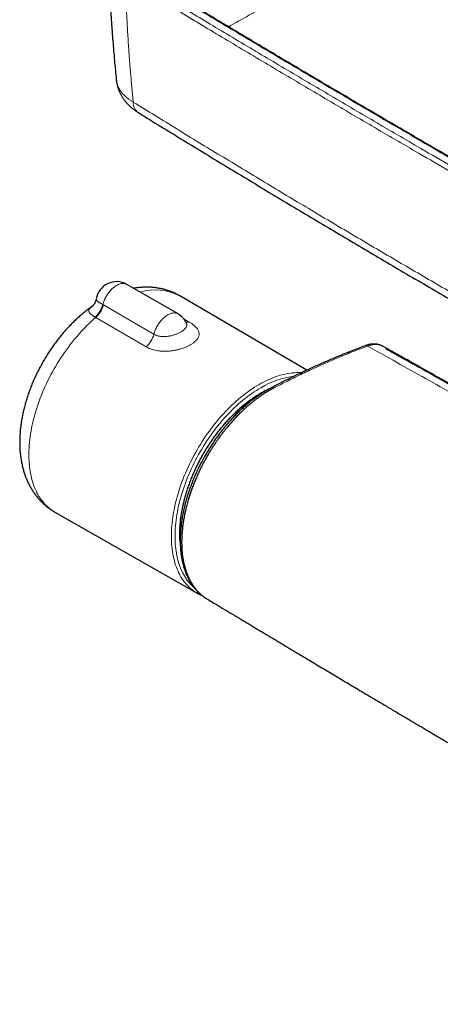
# Model space of a CAD drawing. Header units: millimetres. Extents: x 8 to 830, y 12 to 1725.
# Tile 1 of 256: x 588 to 670, y 100 to 291. Entities that reach past the tile are written whole.
import ezdxf

# ---------------------------------------------------------------- set-up
doc = ezdxf.new("R2010")
doc.units = ezdxf.units.MM

msp = doc.modelspace()

# ---------------------------------------------------------------- linework, layer by layer
at = {"color": 7, "linetype": 'Continuous', "lineweight": 30}
for p, q in [((618.88, 234.02), (608.99, 239.73)), ((643.84, 223.13), (619.22, 237.52)), ((602.3, 235.51), (602.3, 235.51)), ((620.48, 232.3), (620.48, 232.3)), ((659.8, 227.06), (658.57, 227.74)), ((660.5, 226.66), (660.5, 226.66)), ((595.05, 195.65), (622.6, 179.94))]:
    msp.add_line(p, q, dxfattribs=at)
at = {"color": 8, "linetype": 'Continuous', "lineweight": 0}
for p, q in [((604.32, 235.83), (604.45, 235.76)), ((602.96, 233.36), (602.87, 233.41)), ((612.72, 227.65), (602.96, 233.36)), ((619.99, 233.06), (621.04, 232.45)), ((659.38, 227.09), (659.4, 227.09)), ((660.16, 226.82), (660.12, 226.84))]:
    msp.add_line(p, q, dxfattribs=at)
at = {"color": 8, "linetype": 'Continuous', "lineweight": 0, "flags": 128}
for points in [[(604.32, 235.83), (604.38, 236.02), (604.44, 236.22), (604.51, 236.41), (604.58, 236.61), (604.67, 236.8), (604.76, 236.99), (604.85, 237.18), (604.96, 237.37), (605.06, 237.55), (605.18, 237.74), (605.3, 237.91), (605.42, 238.08), (605.55, 238.25), (605.68, 238.41), (605.81, 238.56), (605.95, 238.71), (606.1, 238.85), (606.24, 238.99), (606.39, 239.11), (606.53, 239.23), (606.68, 239.34), (606.83, 239.44), (606.99, 239.53), (607.14, 239.62), (607.29, 239.69), (607.44, 239.75), (607.58, 239.81), (607.73, 239.85), (607.88, 239.88), (608.02, 239.9), (608.16, 239.92), (608.29, 239.92), (608.42, 239.91), (608.55, 239.89), (608.68, 239.86), (608.79, 239.82), (608.91, 239.77), (608.99, 239.73)], [(604.45, 235.76), (610.1, 232.47), (614.21, 230.08)], [(602.96, 233.36), (602.52, 232.98), (602.09, 232.58), (601.67, 232.18), (601.24, 231.76), (600.83, 231.34), (600.41, 230.9), (600, 230.46), (599.6, 230), (599.2, 229.54), (598.8, 229.06), (598.41, 228.58), (598.03, 228.09), (597.65, 227.6), (597.28, 227.09), (596.92, 226.58), (596.56, 226.06), (596.21, 225.53), (595.87, 225), (595.54, 224.46), (595.21, 223.92), (594.9, 223.37), (594.59, 222.82), (594.29, 222.26), (593.99, 221.7), (593.71, 221.14), (593.44, 220.57), (593.17, 220), (592.92, 219.43), (592.67, 218.85), (592.44, 218.27), (592.21, 217.7), (592, 217.12), (591.79, 216.54), (591.6, 215.96), (591.42, 215.38), (591.24, 214.81), (591.08, 214.23), (590.93, 213.66), (590.79, 213.09), (590.66, 212.52), (590.55, 211.95), (590.44, 211.38), (590.35, 210.82), (590.26, 210.27), (590.19, 209.72), (590.13, 209.17), (590.09, 208.63), (590.05, 208.09), (590.02, 207.56), (590.01, 207.04), (590.01, 206.52), (590.02, 206.01), (590.04, 205.5), (590.08, 205.01), (590.12, 204.52), (590.18, 204.04), (590.25, 203.57), (590.33, 203.11), (590.43, 202.65), (590.53, 202.21), (590.64, 201.78), (590.77, 201.35), (590.91, 200.94), (591.06, 200.54), (591.22, 200.15), (591.39, 199.77), (591.57, 199.4), (591.76, 199.04), (591.96, 198.7), (592.18, 198.37), (592.4, 198.05), (592.64, 197.74), (592.88, 197.45), (593.13, 197.17), (593.39, 196.9), (593.67, 196.65), (593.95, 196.41), (594.24, 196.18), (594.54, 195.97), (594.85, 195.77), (595.05, 195.65)], [(614.21, 230.08), (614.27, 230.27), (614.33, 230.47), (614.4, 230.67), (614.47, 230.86), (614.55, 231.06), (614.64, 231.25), (614.74, 231.44), (614.84, 231.63), (614.95, 231.82), (615.06, 232), (615.18, 232.18), (615.31, 232.35), (615.44, 232.52), (615.57, 232.68), (615.71, 232.84), (615.84, 232.99), (615.99, 233.13), (616.13, 233.27), (616.28, 233.39), (616.43, 233.51), (616.58, 233.62), (616.73, 233.73), (616.88, 233.82), (617.04, 233.9), (617.19, 233.98), (617.34, 234.04), (617.49, 234.09), (617.64, 234.14), (617.78, 234.17), (617.92, 234.19), (618.06, 234.2), (618.2, 234.2), (618.33, 234.19), (618.46, 234.17), (618.59, 234.14), (618.71, 234.1), (618.82, 234.05), (618.88, 234.02)], [(622.43, 180.04), (622.25, 180.15), (621.95, 180.35), (621.66, 180.57), (621.37, 180.8), (621.1, 181.05), (620.83, 181.3), (620.58, 181.57), (620.33, 181.86), (620.09, 182.16), (619.87, 182.46), (619.65, 182.79), (619.44, 183.12), (619.25, 183.47), (619.06, 183.83), (618.88, 184.2), (618.72, 184.58), (618.57, 184.97), (618.42, 185.37), (618.29, 185.79), (618.17, 186.21), (618.06, 186.65), (617.96, 187.09), (617.88, 187.54), (617.8, 188.01), (617.74, 188.48), (617.69, 188.96), (617.64, 189.44), (617.62, 189.94), (617.6, 190.44), (617.59, 190.95), (617.6, 191.47), (617.62, 191.99), (617.64, 192.52), (617.69, 193.05), (617.74, 193.59), (617.8, 194.14), (617.88, 194.69), (617.96, 195.24), (618.06, 195.8), (618.17, 196.36), (618.29, 196.92), (618.42, 197.49), (618.57, 198.06), (618.72, 198.63), (618.88, 199.2), (619.06, 199.77), (619.25, 200.34), (619.44, 200.92), (619.65, 201.49), (619.87, 202.06), (620.09, 202.64), (620.33, 203.21), (620.58, 203.78), (620.83, 204.34), (621.1, 204.91), (621.37, 205.47), (621.66, 206.03), (621.95, 206.58), (622.25, 207.13), (622.56, 207.68), (622.88, 208.22), (623.21, 208.76), (623.54, 209.29), (623.88, 209.81), (624.23, 210.33), (624.59, 210.85), (624.95, 211.35), (625.32, 211.85), (625.7, 212.34), (626.08, 212.82), (626.47, 213.3), (626.86, 213.76), (627.26, 214.22), (627.66, 214.67), (628.07, 215.11), (628.48, 215.54), (628.9, 215.95), (629.32, 216.36), (629.74, 216.76), (630.17, 217.14), (630.6, 217.52), (631.04, 217.88), (631.47, 218.23), (631.91, 218.57), (632.35, 218.9), (632.79, 219.22), (633.23, 219.52), (633.68, 219.81), (634.12, 220.09), (634.56, 220.35), (635.01, 220.6), (635.45, 220.83), (635.9, 221.06), (636.34, 221.27), (636.78, 221.46), (637.22, 221.64), (637.66, 221.81), (638.09, 221.96), (638.53, 222.09), (638.96, 222.22), (639.38, 222.32), (639.81, 222.42), (640.23, 222.49), (640.65, 222.56), (641.06, 222.61), (641.47, 222.64), (641.87, 222.66), (642.27, 222.66), (642.66, 222.65), (642.8, 222.64)], [(634.92, 219.74), (634.48, 219.48), (634.05, 219.21), (633.61, 218.92), (633.18, 218.63), (632.75, 218.32), (632.32, 218), (631.89, 217.67), (631.46, 217.32), (631.04, 216.97), (630.61, 216.6), (630.2, 216.22), (629.78, 215.83), (629.37, 215.43), (628.96, 215.02), (628.56, 214.6), (628.16, 214.18), (627.76, 213.74), (627.37, 213.29), (626.99, 212.83), (626.61, 212.37), (626.23, 211.9), (625.87, 211.42), (625.5, 210.93), (625.15, 210.43), (624.8, 209.93), (624.46, 209.42), (624.12, 208.91), (623.8, 208.39), (623.48, 207.86), (623.17, 207.33), (622.86, 206.8), (622.57, 206.26), (622.28, 205.71), (622, 205.17), (621.73, 204.62), (621.47, 204.06), (621.22, 203.51), (620.98, 202.95), (620.75, 202.39), (620.52, 201.83), (620.31, 201.27), (620.11, 200.71), (619.92, 200.15), (619.73, 199.59), (619.56, 199.03), (619.4, 198.47), (619.25, 197.91), (619.11, 197.35), (618.98, 196.8), (618.86, 196.25), (618.76, 195.7), (618.66, 195.15), (618.58, 194.61), (618.5, 194.07), (618.44, 193.54), (618.39, 193.01), (618.35, 192.49), (618.32, 191.97), (618.3, 191.46), (618.3, 190.95), (618.3, 190.45), (618.32, 189.96), (618.35, 189.48), (618.39, 189), (618.44, 188.53), (618.5, 188.07), (618.58, 187.62), (618.66, 187.17), (618.76, 186.74), (618.86, 186.31), (618.98, 185.9), (619.11, 185.49), (619.25, 185.1), (619.4, 184.71), (619.56, 184.34), (619.73, 183.98), (619.92, 183.63), (620.11, 183.29), (620.31, 182.96), (620.52, 182.64), (620.75, 182.34), (620.98, 182.05), (621.22, 181.77), (621.47, 181.5), (621.73, 181.25), (622, 181.01), (622.05, 180.97)], [(619.33, 189.05), (619.32, 189.17), (619.27, 189.61), (619.23, 190.07), (619.2, 190.52), (619.19, 190.99), (619.18, 191.46), (619.19, 191.94), (619.2, 192.43), (619.23, 192.92), (619.27, 193.41), (619.32, 193.91), (619.37, 194.42), (619.44, 194.93), (619.53, 195.44), (619.62, 195.96), (619.72, 196.47), (619.83, 197), (619.95, 197.52), (620.08, 198.05), (620.23, 198.58), (620.38, 199.11), (620.54, 199.64), (620.71, 200.17), (620.9, 200.7), (621.09, 201.23), (621.29, 201.76), (621.5, 202.3), (621.72, 202.82), (621.95, 203.35), (622.19, 203.88), (622.43, 204.4), (622.69, 204.92), (622.95, 205.44), (623.22, 205.95), (623.5, 206.46), (623.79, 206.97), (624.08, 207.47), (624.39, 207.97), (624.7, 208.46), (625.01, 208.95), (625.34, 209.43), (625.67, 209.91), (626, 210.38), (626.35, 210.84), (626.69, 211.29), (627.05, 211.74), (627.41, 212.18), (627.77, 212.61), (628.14, 213.04), (628.52, 213.45), (628.89, 213.86), (629.28, 214.25), (629.66, 214.64), (630.05, 215.02), (630.45, 215.39), (630.84, 215.75), (631.24, 216.09), (631.64, 216.43), (632.05, 216.76), (632.45, 217.07), (632.86, 217.38), (633.27, 217.67), (633.68, 217.95), (634.09, 218.22), (634.5, 218.47), (634.92, 218.72)]]:
    msp.add_lwpolyline(points, dxfattribs=at)
at = {"color": 7, "linetype": 'Continuous', "lineweight": 30, "flags": 128}
msp.add_lwpolyline([(622.79, 179.84), (622.56, 179.96), (622.43, 180.04)], dxfattribs=at)
at = {"color": 8, "linetype": 'Continuous', "lineweight": 0}
for centre, radius, start, end in [((612.59, 274.92), 2.37, 177.7146, 234.3384), ((614.54, 228.71), 9.97, 61.9741, 107.2694), ((599.58, 237.02), 4.89, 312.3273, 345.9268), ((599.66, 237.07), 4.96, 311.5985, 344.6925), ((620.61, 233.82), 1.43, 262.8238, 287.3129), ((609.42, 231.36), 4.96, 311.6468, 345.0387), ((655.3, 227.33), 0.553, 58.1269, 108.0345), ((659.2, 227.12), 0.18, 353.3256, 57.0911), ((660.09, 226.55), 0.275, 74.7543, 122.1187), ((643.2, 206.13), 15.93, 96.62, 121.3505), ((644.33, 202.51), 18.75, 112.7448, 120.1466)]:
    msp.add_arc(centre, radius, start, end, dxfattribs=at)
at = {"color": 7, "linetype": 'Continuous', "lineweight": 30}
for centre, radius, start, end in [((606.99, 236.27), 4, 60.0027, 170.7494), ((616.88, 230.55), 4, 25.8563, 60.0027), ((659.94, 226.37), 0.5, 68.8868, 104.4493)]:
    msp.add_arc(centre, radius, start, end, dxfattribs=at)
at = {"color": 8, "linetype": 'Continuous', "lineweight": 0}
for points, knots in [([(628.66, 289.62), (628.84, 289.72), (630.31, 290.56), (633.11, 292.11), (637.05, 294.29), (641.01, 296.46), (645, 298.62), (649.01, 300.77), (653.05, 302.92), (657.1, 305.05), (659.82, 306.46), (661.19, 307.17)], [0, 0, 0, 0, 0.016898, 0.1397, 0.262503, 0.385228, 0.507953, 0.630964, 0.753977, 0.876989, 1, 1, 1, 1]), ([(678.18, 258.93), (676.13, 260.12), (672.02, 262.5), (666.41, 265.75), (661.37, 268.69), (656.87, 271.32), (652.38, 273.96), (647.9, 276.6), (643.43, 279.24), (638.96, 281.88), (634.5, 284.53), (630.05, 287.19), (625.7, 289.78), (621.47, 292.32), (617.34, 294.81), (613.22, 297.29), (610.48, 298.95), (609.11, 299.78)], [0, 0, 0, 0, 0.088223, 0.176447, 0.241167, 0.305888, 0.370609, 0.43533, 0.50005, 0.564771, 0.629492, 0.694213, 0.758933, 0.8192, 0.879466, 0.939733, 1, 1, 1, 1]), ([(610.38, 300.47), (611.85, 299.58), (614.79, 297.8), (619.22, 295.13), (623.65, 292.47), (628.09, 289.81), (632.54, 287.15), (636.99, 284.5), (641.45, 281.85), (645.92, 279.2), (650.4, 276.56), (654.88, 273.93), (659.37, 271.29), (663.87, 268.67), (668.71, 265.85), (673.89, 262.84), (677.58, 260.71), (679.42, 259.64)], [0, 0, 0, 0, 0.064743, 0.129486, 0.194229, 0.258972, 0.323716, 0.388459, 0.453202, 0.517946, 0.582689, 0.647432, 0.712175, 0.776919, 0.841663, 0.920831, 1, 1, 1, 1]), ([(610.22, 275.02), (610.13, 275.91), (609.96, 277.69), (609.72, 280.37), (609.5, 283.04), (609.29, 285.92), (609.1, 289.01), (608.92, 292.3), (608.77, 295.59), (608.69, 297.78), (608.66, 298.88)], [0, 0, 0, 0, 0.1122329, 0.2244659, 0.3367172, 0.4489685, 0.5867093, 0.7244502, 0.8622251, 1, 1, 1, 1]), ([(608.66, 298.88), (610.03, 298.05), (612.77, 296.39), (616.89, 293.91), (621.02, 291.42), (625.25, 288.88), (629.6, 286.29), (634.05, 283.63), (638.51, 280.98), (642.98, 278.33), (647.45, 275.69), (651.94, 273.05), (656.42, 270.42), (660.92, 267.79), (665.97, 264.85), (671.57, 261.59), (675.68, 259.21), (677.74, 258.03)], [0, 0, 0, 0, 0.060266, 0.120533, 0.1808, 0.241067, 0.305787, 0.370508, 0.435229, 0.49995, 0.56467, 0.629391, 0.694111, 0.758832, 0.823553, 0.911776, 1, 1, 1, 1]), ([(610.22, 275.02), (610.14, 275.07), (609.97, 275.17), (609.73, 275.33), (609.49, 275.49), (609.24, 275.67), (608.98, 275.88), (608.71, 276.12), (608.45, 276.36), (608.22, 276.6), (608.02, 276.84), (607.85, 277.06), (607.71, 277.26), (607.58, 277.46), (607.45, 277.69), (607.33, 277.92), (607.23, 278.15), (607.15, 278.35), (607.08, 278.56), (607.02, 278.8), (606.97, 279.04), (606.95, 279.22), (606.94, 279.3)], [0, 0, 0, 0, 0.043997, 0.087994, 0.13216, 0.176325, 0.235435, 0.294298, 0.353161, 0.412431, 0.471702, 0.516741, 0.561781, 0.607003, 0.652224, 0.713047, 0.757147, 0.801247, 0.845517, 0.889788, 0.949576, 1, 1, 1, 1]), ([(610.22, 275.02), (613.04, 273.29), (618.67, 269.82), (627.14, 264.66), (635.65, 259.52), (644.13, 254.43), (652.59, 249.4), (661.04, 244.42), (669.51, 239.47), (677.78, 234.67), (685.85, 230.03), (693.71, 225.54), (701.6, 221.07), (709.84, 216.44), (718.44, 211.64), (727.4, 206.69), (735.4, 202.3), (742.45, 198.46), (746.5, 196.27), (748.53, 195.18)], [0, 0, 0, 0, 0.062474, 0.124948, 0.187422, 0.249896, 0.311404, 0.372913, 0.434421, 0.49593, 0.552573, 0.609217, 0.665862, 0.722505, 0.786337, 0.850169, 0.914001, 0.957, 1, 1, 1, 1]), ([(603.04, 236.91), (603.04, 236.89), (603.03, 236.85), (603.05, 236.78), (603.09, 236.7), (603.17, 236.61), (603.26, 236.52), (603.38, 236.42), (603.53, 236.31), (603.7, 236.2), (603.88, 236.08), (604.09, 235.96), (604.24, 235.87), (604.32, 235.83)], [0, 0, 0, 0, 0.0588934, 0.1547161, 0.2512248, 0.3431861, 0.4364114, 0.5302832, 0.6254878, 0.7174418, 0.8107163, 0.9046648, 1, 1, 1, 1]), ([(602.87, 233.41), (602.81, 233.44), (602.69, 233.5), (602.53, 233.6), (602.37, 233.7), (602.23, 233.8), (602.1, 233.9), (601.99, 233.99), (601.88, 234.09), (601.8, 234.18), (601.72, 234.28), (601.67, 234.37), (601.63, 234.46), (601.6, 234.54), (601.59, 234.62), (601.59, 234.71), (601.62, 234.8), (601.66, 234.9), (601.72, 234.99), (601.81, 235.11), (601.95, 235.24), (602.12, 235.38), (602.25, 235.47), (602.3, 235.51)], [0, 0, 0, 0, 0.040832, 0.081838, 0.123116, 0.164573, 0.20629, 0.248183, 0.290589, 0.33317, 0.376036, 0.41907, 0.462365, 0.505818, 0.546087, 0.58647, 0.635956, 0.685631, 0.736796, 0.788141, 0.866927, 0.946258, 1, 1, 1, 1]), ([(621.04, 232.45), (621.12, 232.4), (621.29, 232.3), (621.56, 232.12), (621.82, 231.94), (622.04, 231.75), (622.25, 231.56), (622.45, 231.35), (622.63, 231.12), (622.77, 230.89), (622.88, 230.66), (622.95, 230.43), (622.98, 230.2), (622.97, 229.96), (622.92, 229.73), (622.84, 229.49), (622.72, 229.28), (622.59, 229.1), (622.46, 228.95), (622.32, 228.79), (622.15, 228.64), (621.97, 228.49), (621.76, 228.34), (621.53, 228.18), (621.29, 228.04), (621.05, 227.91), (620.81, 227.79), (620.54, 227.67), (620.24, 227.54), (619.91, 227.42), (619.6, 227.31), (619.31, 227.23), (619.07, 227.16), (618.82, 227.09), (618.57, 227.04), (618.31, 226.98), (618.05, 226.93), (617.78, 226.89), (617.51, 226.86), (617.25, 226.83), (616.98, 226.81), (616.72, 226.79), (616.46, 226.79), (616.19, 226.79), (615.93, 226.79), (615.67, 226.81), (615.41, 226.83), (615.15, 226.86), (614.83, 226.91), (614.43, 226.99), (613.97, 227.11), (613.6, 227.23), (613.28, 227.36), (613.01, 227.49), (612.81, 227.6), (612.72, 227.65)], [0, 0, 0, 0, 0.019429, 0.038857, 0.065097, 0.085041, 0.104984, 0.130398, 0.15581, 0.181679, 0.207546, 0.232662, 0.257778, 0.28338, 0.30898, 0.334531, 0.36008, 0.3775, 0.394935, 0.412354, 0.429688, 0.447038, 0.464372, 0.484318, 0.504265, 0.517739, 0.535442, 0.553163, 0.570866, 0.591253, 0.61164, 0.625414, 0.638929, 0.652515, 0.6661, 0.679914, 0.693729, 0.707774, 0.72182, 0.735938, 0.749683, 0.763492, 0.777301, 0.791319, 0.805338, 0.819568, 0.833798, 0.848095, 0.861608, 0.88874, 0.916233, 0.944094, 0.958086, 0.979004, 1, 1, 1, 1]), ([(614.21, 230.08), (614.27, 230.05), (614.38, 229.99), (614.57, 229.9), (614.8, 229.82), (615.06, 229.74), (615.34, 229.69), (615.63, 229.65), (615.94, 229.63), (616.25, 229.63), (616.57, 229.65), (616.89, 229.68), (617.21, 229.73), (617.53, 229.8), (617.85, 229.88), (618.16, 229.97), (618.45, 230.07), (618.74, 230.19), (619.01, 230.31), (619.26, 230.43), (619.5, 230.57), (619.71, 230.7), (619.91, 230.84), (620.08, 230.99), (620.22, 231.13), (620.34, 231.27), (620.44, 231.41), (620.52, 231.57), (620.57, 231.73), (620.58, 231.88), (620.57, 232.01), (620.55, 232.13), (620.52, 232.22), (620.49, 232.28), (620.48, 232.3)], [0, 0, 0, 0, 0.023663, 0.047439, 0.078381, 0.109572, 0.141141, 0.173224, 0.205648, 0.238331, 0.271813, 0.305564, 0.338834, 0.372353, 0.406646, 0.441202, 0.474586, 0.508205, 0.542561, 0.577171, 0.610022, 0.643094, 0.67686, 0.710866, 0.742583, 0.774503, 0.806738, 0.839407, 0.877042, 0.91504, 0.938113, 0.961273, 0.990687, 1, 1, 1, 1]), ([(655.59, 227.8), (655.13, 227.63), (654.2, 227.28), (652.8, 226.74), (651.4, 226.18), (650, 225.6), (648.6, 225), (647.2, 224.39), (645.8, 223.76), (644.4, 223.12), (642.99, 222.46), (641.59, 221.78), (640.18, 221.08), (638.77, 220.37), (637.83, 219.88), (637.36, 219.64), (637.36, 219.64)], [0, 0, 0, 0, 0.077033, 0.154067, 0.231108, 0.308172, 0.385244, 0.462008, 0.538791, 0.615575, 0.692419, 0.769263, 0.846156, 0.923073, 0.999998, 1, 1, 1, 1]), ([(658.57, 227.74), (658.53, 227.77), (658.42, 227.83), (658.24, 227.91), (658.03, 227.98), (657.81, 228.03), (657.6, 228.07), (657.37, 228.1), (657.12, 228.11), (656.86, 228.1), (656.6, 228.07), (656.34, 228.02), (656.09, 227.96), (655.84, 227.89), (655.67, 227.83), (655.59, 227.8)], [0, 0, 0, 0, 0.051978, 0.133275, 0.214768, 0.290382, 0.366154, 0.439624, 0.52587, 0.61235, 0.693648, 0.775141, 0.850756, 0.926529, 1, 1, 1, 1]), ([(791.37, 149.42), (787.84, 151.52), (781.42, 155.33), (772.12, 160.84), (763.48, 165.95), (754.85, 171.05), (747.19, 175.54), (740.53, 179.45), (734.84, 182.76), (729.16, 186.06), (723.48, 189.35), (717.8, 192.62), (712.12, 195.88), (706.44, 199.12), (700.76, 202.35), (695.08, 205.58), (689.41, 208.79), (683.73, 211.99), (676.2, 216.24), (666.82, 221.51), (659.33, 225.7), (655.59, 227.8)], [0, 0, 0, 0, 0.078182, 0.141796, 0.20541, 0.269024, 0.332639, 0.374479, 0.416319, 0.458159, 0.5, 0.541824, 0.583648, 0.625472, 0.667296, 0.709121, 0.750947, 0.792772, 0.834598, 0.917299, 1, 1, 1, 1]), ([(659.38, 227.09), (659.35, 227.11), (659.29, 227.15), (659.22, 227.19), (659.18, 227.23), (659.15, 227.26), (659.15, 227.28), (659.16, 227.29), (659.19, 227.3), (659.23, 227.29), (659.27, 227.28), (659.3, 227.27)], [0, 0, 0, 0, 0.125894, 0.233052, 0.340229, 0.449501, 0.558796, 0.668793, 0.778802, 0.889401, 1, 1, 1, 1]), ([(659.3, 227.27), (659.36, 227.25), (659.48, 227.21), (659.59, 227.16), (659.64, 227.14)], [0, 0, 0, 0, 0.526769, 1, 1, 1, 1]), ([(791.7, 150.7), (788.06, 152.88), (780.78, 157.23), (770.75, 163.2), (761.63, 168.62), (754.32, 172.93), (747.92, 176.7), (742.43, 179.92), (737.16, 183), (730.51, 186.87), (722.47, 191.51), (712.8, 197.05), (704.73, 201.64), (696.65, 206.22), (688.56, 210.78), (678.84, 216.23), (669.11, 221.67), (662.62, 225.28), (659.38, 227.09)], [0, 0, 0, 0, 0.0833275, 0.1666564, 0.2291534, 0.2916504, 0.3333156, 0.3749807, 0.4166459, 0.453104, 0.5260205, 0.5989379, 0.6718561, 0.7083153, 0.7812361, 0.8541572, 0.9270786, 1, 1, 1, 1]), ([(660.5, 226.66), (660.49, 226.67), (660.43, 226.7), (660.32, 226.75), (660.22, 226.8), (660.16, 226.82)], [0, 0, 0, 0, 0.082849, 0.541108, 1, 1, 1, 1]), ([(660.16, 226.82), (663.03, 225.22), (668.76, 222.01), (677.35, 217.19), (685.93, 212.37), (695.21, 207.13), (703.4, 202.49), (710.49, 198.45), (715.81, 195.41), (721.12, 192.37), (726.43, 189.31), (731.73, 186.24), (737.03, 183.17), (742.32, 180.08), (747.7, 176.93), (753.17, 173.72), (760.59, 169.35), (769.86, 163.87), (780.97, 157.28), (788.37, 152.87), (792.07, 150.67)], [0, 0, 0, 0, 0.064632, 0.129265, 0.193898, 0.25853, 0.338942, 0.379148, 0.419354, 0.45956, 0.499767, 0.539973, 0.580179, 0.620386, 0.660592, 0.703018, 0.745443, 0.830295, 0.915148, 1, 1, 1, 1])]:
    msp.add_open_spline(points, degree=3, knots=knots, dxfattribs=at)
at = {"color": 7, "linetype": 'Continuous', "lineweight": 30}
for points, knots in [([(605.35, 303.53), (605.37, 302.92), (605.4, 301.69), (605.48, 299.83), (605.56, 297.97), (605.65, 296.11), (605.75, 294.25), (605.87, 292.39), (605.99, 290.53), (606.12, 288.68), (606.26, 286.82), (606.41, 284.96), (606.57, 283.1), (606.75, 281.25), (606.87, 279.98), (606.94, 279.33), (606.94, 279.3)], [0, 0, 0, 0, 0.075853, 0.152529, 0.229232, 0.305953, 0.382678, 0.459393, 0.536086, 0.612746, 0.689337, 0.766009, 0.842833, 0.919635, 0.996419, 1, 1, 1, 1]), ([(679.69, 259.63), (678.25, 260.46), (675.3, 262.17), (670.86, 264.74), (666.36, 267.36), (661.87, 269.98), (657.38, 272.61), (652.9, 275.24), (648.43, 277.87), (643.96, 280.51), (639.5, 283.16), (635.05, 285.8), (630.6, 288.46), (626.15, 291.12), (621.72, 293.78), (617.29, 296.45), (613.61, 298.67), (611.4, 300.01), (610.66, 300.45)], [0, 0, 0, 0, 0.062122, 0.126639, 0.19121, 0.255828, 0.320483, 0.385165, 0.449867, 0.514579, 0.57929, 0.643894, 0.70862, 0.773396, 0.838175, 0.902908, 0.967553, 1, 1, 1, 1]), ([(606.94, 279.3), (606.95, 279.23), (606.96, 279.07), (607, 278.83), (607.05, 278.56), (607.11, 278.3), (607.18, 278.04), (607.26, 277.78), (607.34, 277.52), (607.44, 277.27), (607.55, 277.02), (607.66, 276.77), (607.79, 276.52), (607.93, 276.28), (608.07, 276.04), (608.22, 275.8), (608.39, 275.57), (608.56, 275.34), (608.74, 275.11), (608.93, 274.89), (609.13, 274.67), (609.34, 274.46), (609.55, 274.25), (609.78, 274.05), (610.01, 273.85), (610.26, 273.65), (610.51, 273.46), (610.77, 273.28), (611, 273.12), (611.15, 273.03), (611.21, 273)], [0, 0, 0, 0, 0.026817, 0.060663, 0.094586, 0.128604, 0.162734, 0.196996, 0.231407, 0.265985, 0.30075, 0.335721, 0.370915, 0.406351, 0.442045, 0.478014, 0.514271, 0.55083, 0.587701, 0.62489, 0.662401, 0.700234, 0.738407, 0.776738, 0.81552, 0.854867, 0.89468, 0.934848, 0.975241, 1, 1, 1, 1]), ([(611.21, 273), (612.12, 272.43), (614.47, 270.99), (618.24, 268.67), (622.54, 266.04), (626.85, 263.42), (631.16, 260.81), (635.48, 258.2), (639.8, 255.6), (644.13, 253.01), (648.47, 250.42), (652.82, 247.84), (657.17, 245.27), (661.53, 242.7), (665.89, 240.14), (670.26, 237.59), (674.64, 235.04), (679.02, 232.51), (683.42, 229.98), (687.81, 227.45), (692.22, 224.93), (696.63, 222.42), (701.05, 219.92), (705.47, 217.43), (709.9, 214.94), (714.33, 212.46), (718.78, 209.98), (723.22, 207.51), (727.68, 205.05), (732.14, 202.6), (736.61, 200.16), (741.08, 197.72), (745.41, 195.37), (748.25, 193.83), (749.6, 193.11)], [0, 0, 0, 0, 0.020285, 0.051984, 0.083681, 0.115383, 0.147086, 0.178789, 0.210492, 0.242196, 0.2739, 0.305605, 0.33731, 0.369016, 0.400723, 0.432432, 0.464141, 0.495852, 0.527564, 0.559276, 0.590987, 0.622697, 0.654405, 0.686114, 0.717821, 0.749528, 0.781235, 0.812941, 0.844647, 0.876353, 0.908059, 0.939765, 0.97147, 1, 1, 1, 1]), ([(619.22, 237.51), (619.17, 237.55), (619.01, 237.64), (618.75, 237.78), (618.44, 237.94), (618.12, 238.09), (617.8, 238.23), (617.48, 238.36), (617.15, 238.48), (616.82, 238.59), (616.49, 238.69), (616.15, 238.79), (615.81, 238.87), (615.46, 238.94), (615.11, 239.01), (614.76, 239.07), (614.41, 239.11), (614.05, 239.15), (613.69, 239.18), (613.32, 239.2), (612.95, 239.2), (612.58, 239.2), (612.21, 239.19), (611.84, 239.17), (611.46, 239.14), (611.08, 239.1), (610.7, 239.05), (610.44, 239.01), (610.3, 238.98), (610.29, 238.98)], [0, 0, 0, 0, 0.021829, 0.0595444, 0.0972537, 0.134972, 0.172715, 0.2104984, 0.2483379, 0.286249, 0.3242474, 0.3623482, 0.4005668, 0.4389182, 0.477417, 0.5160777, 0.5549143, 0.5939401, 0.633168, 0.6726101, 0.7122775, 0.7521806, 0.7923283, 0.8327282, 0.8733867, 0.9143084, 0.955496, 0.9969505, 1, 1, 1, 1]), ([(603.04, 236.91), (603.03, 236.89), (603.02, 236.81), (602.99, 236.69), (602.95, 236.54), (602.9, 236.41), (602.85, 236.28), (602.79, 236.16), (602.73, 236.05), (602.67, 235.95), (602.61, 235.86), (602.55, 235.78), (602.5, 235.72), (602.45, 235.66), (602.41, 235.61), (602.37, 235.57), (602.33, 235.54), (602.31, 235.52), (602.3, 235.51), (602.29, 235.5), (602.28, 235.5), (602.28, 235.5), (602.28, 235.5)], [0, 0, 0, 0, 0.0297875, 0.098306, 0.1654843, 0.2314948, 0.2960998, 0.3590383, 0.4200546, 0.4789421, 0.5355867, 0.5899939, 0.6422893, 0.6926992, 0.7415202, 0.7890894, 0.8357607, 0.8709928, 0.9066995, 0.9496647, 0.9933968, 1, 1, 1, 1]), ([(602.3, 235.51), (602.26, 235.48), (602.1, 235.37), (601.82, 235.17), (601.45, 234.89), (601.08, 234.61), (600.72, 234.32), (600.36, 234.02), (600.01, 233.72), (599.65, 233.41), (599.3, 233.09), (598.96, 232.76), (598.62, 232.43), (598.28, 232.1), (597.95, 231.75), (597.62, 231.41), (597.29, 231.05), (596.97, 230.69), (596.65, 230.33), (596.34, 229.96), (596.04, 229.58), (595.73, 229.2), (595.43, 228.82), (595.14, 228.43), (594.85, 228.03), (594.57, 227.63), (594.29, 227.23), (594.02, 226.82), (593.75, 226.41), (593.48, 226), (593.23, 225.58), (592.97, 225.16), (592.73, 224.73), (592.49, 224.3), (592.25, 223.87), (592.02, 223.44), (591.8, 223), (591.58, 222.56), (591.37, 222.12), (591.16, 221.68), (590.96, 221.23), (590.77, 220.78), (590.58, 220.33), (590.4, 219.88), (590.23, 219.43), (590.06, 218.97), (589.9, 218.52), (589.74, 218.06), (589.6, 217.6), (589.46, 217.14), (589.32, 216.68), (589.2, 216.22), (589.08, 215.76), (588.97, 215.3), (588.87, 214.84), (588.77, 214.38), (588.68, 213.91), (588.6, 213.45), (588.53, 212.99), (588.46, 212.53), (588.4, 212.07), (588.35, 211.62), (588.31, 211.16), (588.28, 210.7), (588.26, 210.25), (588.24, 209.8), (588.23, 209.35), (588.23, 208.9), (588.24, 208.46), (588.26, 208.02), (588.29, 207.58), (588.33, 207.14), (588.37, 206.71), (588.43, 206.29), (588.49, 205.86), (588.56, 205.45), (588.64, 205.03), (588.73, 204.63), (588.83, 204.22), (588.94, 203.83), (589.05, 203.44), (589.18, 203.05), (589.31, 202.68), (589.45, 202.31), (589.6, 201.94), (589.76, 201.58), (589.92, 201.23), (590.09, 200.89), (590.27, 200.56), (590.46, 200.23), (590.65, 199.91), (590.86, 199.6), (591.06, 199.29), (591.28, 199), (591.5, 198.71), (591.73, 198.43), (591.97, 198.16), (592.21, 197.89), (592.46, 197.64), (592.71, 197.39), (592.97, 197.15), (593.24, 196.92), (593.51, 196.69), (593.78, 196.48), (594.07, 196.27), (594.35, 196.08), (594.65, 195.89), (594.88, 195.75), (595.02, 195.67), (595.06, 195.65)], [0, 0, 0, 0, 0.002848, 0.012656, 0.022458, 0.032254, 0.042041, 0.051821, 0.06159, 0.07135, 0.081099, 0.090838, 0.100565, 0.110282, 0.119988, 0.129684, 0.139369, 0.149044, 0.15871, 0.168367, 0.178016, 0.187657, 0.19729, 0.206916, 0.216537, 0.226152, 0.235763, 0.245369, 0.254972, 0.264572, 0.274171, 0.283768, 0.293364, 0.302961, 0.312559, 0.322158, 0.331759, 0.341363, 0.350971, 0.360583, 0.3702, 0.379823, 0.389453, 0.399089, 0.408733, 0.418386, 0.428048, 0.437719, 0.4474, 0.457093, 0.466796, 0.476512, 0.486239, 0.495978, 0.50573, 0.515495, 0.525272, 0.535062, 0.544863, 0.554677, 0.564501, 0.574336, 0.584179, 0.594031, 0.603888, 0.61375, 0.623614, 0.633476, 0.643334, 0.653185, 0.663025, 0.672851, 0.682657, 0.692442, 0.7022, 0.711926, 0.721618, 0.73127, 0.740879, 0.750441, 0.759952, 0.769411, 0.778814, 0.788159, 0.797445, 0.80667, 0.815835, 0.824938, 0.833981, 0.842964, 0.851888, 0.860756, 0.869568, 0.878327, 0.887035, 0.895695, 0.90431, 0.912883, 0.921416, 0.929913, 0.938377, 0.946811, 0.955219, 0.963604, 0.97197, 0.980319, 0.988656, 0.996983, 1, 1, 1, 1]), ([(620.57, 232.15), (620.57, 232.15), (620.57, 232.15), (620.56, 232.17), (620.55, 232.19), (620.53, 232.22), (620.51, 232.25), (620.49, 232.28), (620.48, 232.3)], [0, 0, 0, 0, 0.1442196, 0.3133528, 0.4828959, 0.6535612, 0.8259248, 1, 1, 1, 1]), ([(655.13, 227.86), (654.87, 227.76), (654.28, 227.55), (653.37, 227.19), (652.37, 226.81), (651.38, 226.41), (650.39, 226), (649.39, 225.59), (648.39, 225.17), (647.39, 224.73), (646.39, 224.29), (645.39, 223.84), (644.39, 223.39), (643.39, 222.92), (642.39, 222.45), (641.39, 221.96), (640.39, 221.47), (639.39, 220.98), (638.39, 220.47), (637.56, 220.04), (637.01, 219.75), (636.73, 219.61), (636.5, 219.48), (636.2, 219.32), (635.85, 219.11), (635.5, 218.9), (635.15, 218.68), (634.8, 218.45), (634.45, 218.22), (634.1, 217.97), (633.75, 217.72), (633.4, 217.46), (633.05, 217.19), (632.71, 216.91), (632.37, 216.63), (632.02, 216.34), (631.69, 216.04), (631.35, 215.74), (631.02, 215.43), (630.68, 215.11), (630.36, 214.79), (630.03, 214.46), (629.71, 214.13), (629.39, 213.79), (629.08, 213.45), (628.76, 213.1), (628.45, 212.74), (628.14, 212.38), (627.84, 212.01), (627.54, 211.64), (627.24, 211.26), (626.94, 210.87), (626.65, 210.48), (626.37, 210.09), (626.08, 209.69), (625.81, 209.29), (625.53, 208.88), (625.27, 208.47), (625.01, 208.06), (624.75, 207.65), (624.5, 207.23), (624.25, 206.81), (624.01, 206.39), (623.77, 205.96), (623.54, 205.53), (623.31, 205.1), (623.09, 204.67), (622.87, 204.23), (622.66, 203.79), (622.45, 203.34), (622.25, 202.9), (622.06, 202.45), (621.87, 202.01), (621.69, 201.56), (621.51, 201.11), (621.34, 200.66), (621.18, 200.22), (621.03, 199.77), (620.88, 199.32), (620.73, 198.88), (620.6, 198.43), (620.47, 197.99), (620.34, 197.54), (620.23, 197.1), (620.12, 196.65), (620.01, 196.2), (619.92, 195.76), (619.83, 195.32), (619.74, 194.88), (619.67, 194.44), (619.6, 194), (619.54, 193.57), (619.48, 193.14), (619.44, 192.71), (619.39, 192.28), (619.36, 191.86), (619.34, 191.43), (619.32, 191.02), (619.31, 190.6), (619.3, 190.2), (619.31, 189.79), (619.32, 189.39), (619.34, 189), (619.36, 188.6), (619.39, 188.21), (619.43, 187.83), (619.48, 187.45), (619.54, 187.07), (619.6, 186.7), (619.67, 186.34), (619.75, 185.98), (619.83, 185.63), (619.92, 185.28), (620.02, 184.93), (620.13, 184.6), (620.24, 184.27), (620.36, 183.94), (620.49, 183.63), (620.62, 183.32), (620.77, 183.01), (620.91, 182.72), (621.07, 182.43), (621.23, 182.16), (621.39, 181.89), (621.57, 181.62), (621.75, 181.36), (621.94, 181.11), (622.13, 180.87), (622.33, 180.64), (622.53, 180.41), (622.75, 180.19), (622.96, 179.99), (623.18, 179.79), (623.41, 179.59), (623.65, 179.41), (623.84, 179.26), (623.95, 179.19), (623.99, 179.16)], [0, 0, 0, 0, 0.0134796, 0.0307752, 0.0480861, 0.0654103, 0.0827458, 0.1000905, 0.1174431, 0.1348202, 0.152182, 0.1695293, 0.1868634, 0.2041858, 0.2214976, 0.2388002, 0.256095, 0.2733832, 0.2906665, 0.307893, 0.3164921, 0.3193373, 0.3222241, 0.3282186, 0.3342075, 0.3401983, 0.3461938, 0.3521977, 0.3582135, 0.3642449, 0.3702831, 0.3763112, 0.3823357, 0.3883602, 0.3943876, 0.4004209, 0.4064649, 0.412439, 0.4184407, 0.4244467, 0.4304447, 0.4364244, 0.4423764, 0.4482908, 0.45425, 0.4602337, 0.4662188, 0.4722076, 0.4782039, 0.4842113, 0.4902365, 0.4962327, 0.502241, 0.5082662, 0.5142957, 0.5203133, 0.5263062, 0.5322618, 0.5382014, 0.5441609, 0.5501156, 0.556069, 0.5620246, 0.5679851, 0.5739547, 0.579941, 0.5859304, 0.5919332, 0.597945, 0.6039614, 0.6099777, 0.6159877, 0.6219757, 0.6280053, 0.634014, 0.6400055, 0.6459834, 0.6519514, 0.6579133, 0.6638727, 0.6698331, 0.6757972, 0.6817685, 0.6877506, 0.6937471, 0.6997618, 0.7057909, 0.7117911, 0.717798, 0.7238154, 0.7298394, 0.7358654, 0.7418879, 0.7479045, 0.7539148, 0.7599478, 0.7659687, 0.771981, 0.7779883, 0.7839943, 0.7900057, 0.7959702, 0.8019355, 0.8079364, 0.8139611, 0.8199973, 0.8260309, 0.8320456, 0.8380004, 0.8440393, 0.8500667, 0.8560853, 0.8620982, 0.8681083, 0.8741224, 0.8801492, 0.8861038, 0.8920739, 0.8980485, 0.9040131, 0.9099562, 0.9158651, 0.9216492, 0.9275513, 0.9334374, 0.9393109, 0.9451756, 0.9510354, 0.9568944, 0.9627668, 0.9685556, 0.9743406, 0.9801384, 0.9859456, 0.9917582, 0.9975726, 1, 1, 1, 1]), ([(658.57, 227.74), (658.54, 227.76), (658.46, 227.81), (658.32, 227.87), (658.15, 227.95), (657.97, 228.01), (657.8, 228.06), (657.62, 228.1), (657.43, 228.14), (657.24, 228.16), (657.05, 228.18), (656.86, 228.19), (656.66, 228.18), (656.46, 228.17), (656.25, 228.15), (656.05, 228.12), (655.84, 228.07), (655.63, 228.02), (655.42, 227.96), (655.25, 227.91), (655.15, 227.87), (655.13, 227.86)], [0, 0, 0, 0, 0.030832, 0.084158, 0.137518, 0.191001, 0.244691, 0.298768, 0.352709, 0.407134, 0.46228, 0.518025, 0.574227, 0.630724, 0.687344, 0.743883, 0.80118, 0.859485, 0.91827, 0.977338, 1, 1, 1, 1]), ([(659.4, 227.08), (659.39, 227.09), (659.36, 227.11), (659.32, 227.13), (659.29, 227.15), (659.26, 227.17), (659.25, 227.18), (659.24, 227.19), (659.24, 227.19), (659.24, 227.19)], [0, 0, 0, 0, 0.129663, 0.316583, 0.49515, 0.654488, 0.796791, 0.928506, 1, 1, 1, 1]), ([(791.73, 150.7), (789.28, 152.16), (784.12, 155.24), (776.6, 159.72), (769.46, 163.97), (763.12, 167.73), (757.3, 171.17), (751.83, 174.4), (746.45, 177.57), (741.14, 180.68), (735.89, 183.74), (730.85, 186.67), (726, 189.48), (721.26, 192.2), (716.53, 194.92), (711.68, 197.69), (706.64, 200.56), (701.4, 203.53), (695.92, 206.63), (690.13, 209.89), (683.98, 213.35), (677.28, 217.1), (669.76, 221.31), (663.71, 224.69), (660.12, 226.69), (659.4, 227.09)], [0, 0, 0, 0, 0.055989, 0.118128, 0.171856, 0.218983, 0.263001, 0.304439, 0.343799, 0.385504, 0.425234, 0.463267, 0.499864, 0.535226, 0.570567, 0.60708, 0.644906, 0.684251, 0.725381, 0.768658, 0.814588, 0.863926, 0.91941, 0.983822, 1, 1, 1, 1]), ([(659.64, 227.14), (659.65, 227.13), (659.71, 227.11), (659.82, 227.05), (659.91, 226.99), (659.95, 226.96)], [0, 0, 0, 0, 0.060635, 0.609256, 1, 1, 1, 1]), ([(660.13, 226.84), (660.09, 226.87), (660.03, 226.91), (659.97, 226.95), (659.96, 226.96)], [0, 0, 0, 0, 0.779794, 1, 1, 1, 1]), ([(660.5, 226.66), (660.49, 226.67), (660.44, 226.7), (660.33, 226.75), (660.21, 226.81), (660.14, 226.83), (660.12, 226.84)], [0, 0, 0, 0, 0.040951, 0.450292, 0.85887, 1, 1, 1, 1]), ([(704.05, 202.11), (702.56, 202.96), (699.39, 204.76), (694.47, 207.55), (689.21, 210.52), (683.71, 213.62), (677.72, 216.99), (671.02, 220.76), (665.17, 224.04), (661.56, 226.07), (660.5, 226.66)], [0, 0, 0, 0, 0.102751, 0.218367, 0.338854, 0.465113, 0.597211, 0.751234, 0.92691, 1, 1, 1, 1]), ([(619.31, 189.93), (619.3, 190), (619.28, 190.18), (619.27, 190.5), (619.25, 190.87), (619.24, 191.24), (619.24, 191.63), (619.24, 192.01), (619.26, 192.4), (619.27, 192.79), (619.3, 193.19), (619.33, 193.59), (619.37, 193.99), (619.42, 194.4), (619.48, 194.8), (619.54, 195.22), (619.6, 195.63), (619.68, 196.05), (619.76, 196.46), (619.85, 196.88), (619.94, 197.31), (620.05, 197.73), (620.15, 198.15), (620.27, 198.58), (620.39, 199.01), (620.52, 199.43), (620.65, 199.86), (620.8, 200.29), (620.94, 200.72), (621.1, 201.15), (621.26, 201.58), (621.42, 202), (621.6, 202.43), (621.77, 202.86), (621.96, 203.28), (622.15, 203.71), (622.34, 204.13), (622.55, 204.55), (622.75, 204.97), (622.97, 205.39), (623.18, 205.8), (623.41, 206.22), (623.63, 206.63), (623.87, 207.04), (624.11, 207.44), (624.35, 207.84), (624.6, 208.24), (624.85, 208.64), (625.11, 209.03), (625.37, 209.41), (625.64, 209.8), (625.9, 210.18), (626.18, 210.55), (626.46, 210.92), (626.74, 211.29), (627.02, 211.65), (627.31, 212.01), (627.61, 212.36), (627.9, 212.7), (628.2, 213.04), (628.5, 213.38), (628.81, 213.7), (629.11, 214.03), (629.42, 214.34), (629.73, 214.65), (630.05, 214.96), (630.37, 215.25), (630.68, 215.54), (631, 215.83), (631.33, 216.11), (631.65, 216.38), (631.97, 216.64), (632.3, 216.89), (632.63, 217.14), (632.96, 217.38), (633.29, 217.62), (633.62, 217.84), (633.95, 218.06), (634.28, 218.27), (634.59, 218.46), (634.84, 218.61), (635.1, 218.75), (635.38, 218.91), (635.71, 219.08), (636.02, 219.24), (636.22, 219.33), (636.3, 219.37)], [0, 0, 0, 0, 0.006535, 0.018622, 0.030708, 0.042794, 0.054881, 0.066968, 0.079055, 0.091142, 0.10323, 0.115318, 0.127407, 0.139497, 0.151587, 0.163677, 0.175768, 0.18786, 0.199953, 0.212046, 0.224139, 0.236233, 0.248328, 0.260423, 0.272519, 0.284615, 0.296712, 0.30881, 0.320907, 0.333005, 0.345104, 0.357203, 0.369302, 0.381402, 0.393502, 0.405602, 0.417702, 0.429803, 0.441904, 0.454004, 0.466105, 0.478207, 0.490308, 0.502409, 0.51451, 0.526611, 0.538713, 0.550814, 0.562915, 0.575015, 0.587116, 0.599216, 0.611317, 0.623417, 0.635516, 0.647616, 0.659715, 0.671813, 0.683912, 0.696009, 0.708107, 0.720204, 0.7323, 0.744396, 0.756491, 0.768586, 0.78068, 0.792774, 0.804867, 0.816959, 0.829051, 0.841142, 0.853232, 0.865322, 0.877411, 0.889499, 0.901587, 0.913675, 0.925761, 0.937847, 0.947639, 0.953995, 0.96608, 0.978165, 0.99025, 1, 1, 1, 1]), ([(637.36, 219.64), (637.36, 219.64), (637.15, 219.53), (636.73, 219.3), (636.11, 218.94), (635.51, 218.56), (634.92, 218.16), (634.33, 217.74), (633.77, 217.32), (633.23, 216.9), (632.72, 216.47), (632.21, 216.03), (631.67, 215.54), (631.1, 215.01), (630.52, 214.43), (629.96, 213.85), (629.42, 213.26), (628.89, 212.66), (628.42, 212.1), (628.02, 211.6), (627.68, 211.17), (627.34, 210.72), (626.98, 210.24), (626.6, 209.72), (626.22, 209.17), (625.85, 208.62), (625.49, 208.06), (625.13, 207.49), (624.79, 206.92), (624.44, 206.33), (624.11, 205.73), (623.79, 205.14), (623.48, 204.53), (623.18, 203.93), (622.89, 203.32), (622.58, 202.64), (622.26, 201.9), (621.94, 201.11), (621.64, 200.33), (621.37, 199.57), (621.11, 198.8), (620.9, 198.12), (620.73, 197.52), (620.59, 197.01), (620.46, 196.5), (620.33, 195.95), (620.18, 195.3), (620.04, 194.56), (619.91, 193.79), (619.8, 193.04), (619.72, 192.32), (619.65, 191.6), (619.61, 190.92), (619.59, 190.28), (619.58, 189.67), (619.6, 189.07), (619.62, 188.5), (619.66, 187.96), (619.71, 187.45), (619.78, 186.95), (619.86, 186.46), (619.95, 185.97), (620.05, 185.49), (620.17, 185.02), (620.3, 184.56), (620.45, 184.11), (620.61, 183.68), (620.78, 183.26), (620.96, 182.85), (621.16, 182.46), (621.36, 182.08), (621.57, 181.74), (621.78, 181.41), (622, 181.1), (622.28, 180.75), (622.62, 180.35), (623, 179.97), (623.37, 179.63), (623.71, 179.35), (624.06, 179.11), (624.3, 178.95), (624.43, 178.87), (624.45, 178.86)], [0, 0, 0, 0, 0.000001, 0.015484, 0.030988, 0.045496, 0.060004, 0.074582, 0.08916, 0.102043, 0.114926, 0.127858, 0.14079, 0.156275, 0.171781, 0.186291, 0.200802, 0.215384, 0.229965, 0.239801, 0.249636, 0.259492, 0.269349, 0.281611, 0.29317, 0.304728, 0.316323, 0.327917, 0.33973, 0.351543, 0.363394, 0.375245, 0.387041, 0.398837, 0.41067, 0.422504, 0.437982, 0.453482, 0.467985, 0.482488, 0.497062, 0.511636, 0.521466, 0.531297, 0.54115, 0.551003, 0.56326, 0.578739, 0.59424, 0.608743, 0.623246, 0.637819, 0.652393, 0.665272, 0.678152, 0.691082, 0.704012, 0.715571, 0.72713, 0.738725, 0.75032, 0.762132, 0.773944, 0.785793, 0.797643, 0.809435, 0.821228, 0.833059, 0.84489, 0.85684, 0.8688, 0.879595, 0.890389, 0.901213, 0.912036, 0.929174, 0.94634, 0.960013, 0.9737, 0.986033, 0.997985, 1, 1, 1, 1]), ([(622.8, 179.83), (622.86, 179.8), (623.01, 179.72), (623.25, 179.61), (623.44, 179.52), (623.55, 179.48), (623.57, 179.47)], [0, 0, 0, 0, 0.251556, 0.590035, 0.928588, 1, 1, 1, 1]), ([(624.45, 178.86), (624.77, 178.67), (625.64, 178.15), (627.05, 177.3), (628.66, 176.34), (630.24, 175.39), (631.8, 174.45), (633.33, 173.53), (634.84, 172.63), (636.34, 171.73), (637.85, 170.83), (639.34, 169.93), (640.81, 169.05), (642.25, 168.19), (643.67, 167.34), (645.05, 166.51), (646.41, 165.7), (647.74, 164.91), (649.04, 164.13), (650.31, 163.37), (651.55, 162.63), (652.75, 161.92), (653.89, 161.23), (654.99, 160.58), (656.06, 159.94), (657.11, 159.32), (658.13, 158.71), (659.14, 158.11), (660.12, 157.53), (661.08, 156.96), (662.01, 156.41), (662.92, 155.87), (663.8, 155.35), (664.65, 154.84), (665.5, 154.35), (666.32, 153.86), (667.14, 153.37), (667.92, 152.91), (668.68, 152.46), (669.41, 152.03), (670.11, 151.62), (670.78, 151.22), (671.43, 150.84), (672.04, 150.48), (672.63, 150.14), (673.19, 149.81), (673.71, 149.5), (674.2, 149.21), (674.65, 148.95), (675.07, 148.7), (675.47, 148.47), (675.96, 148.18), (676.55, 147.84), (677.25, 147.42), (677.98, 147), (678.73, 146.56), (679.5, 146.11), (680.29, 145.65), (681.09, 145.18), (681.92, 144.69), (682.67, 144.26), (683.34, 143.87), (683.92, 143.53), (684.49, 143.2), (685.05, 142.87), (685.59, 142.55), (686.11, 142.25), (686.61, 141.96), (687.08, 141.69), (687.54, 141.43), (687.99, 141.16), (688.45, 140.9), (688.93, 140.62), (689.45, 140.32), (689.99, 140), (690.55, 139.68), (691.14, 139.34), (691.74, 138.99), (692.35, 138.64), (692.96, 138.29), (693.59, 137.92), (694.24, 137.55), (694.96, 137.13), (695.77, 136.67), (696.67, 136.15), (697.59, 135.62), (698.54, 135.08), (699.51, 134.52), (700.51, 133.95), (701.38, 133.46), (702.09, 133.05), (702.64, 132.74), (703.16, 132.44), (703.64, 132.16), (704.1, 131.9), (704.53, 131.66), (704.92, 131.43), (705.27, 131.23), (705.59, 131.05), (705.88, 130.89), (706.14, 130.74), (706.39, 130.6), (706.6, 130.48), (706.8, 130.36), (707, 130.25), (707.2, 130.13), (707.43, 130.01), (707.67, 129.87), (707.94, 129.72), (708.25, 129.54), (708.59, 129.34), (708.96, 129.14), (709.36, 128.91), (709.78, 128.67), (710.23, 128.42), (710.7, 128.15), (711.19, 127.87), (712.21, 127.29), (713.69, 126.46), (715.62, 125.37), (717.34, 124.4), (718.92, 123.51), (720.34, 122.71), (721.76, 121.91), (723.17, 121.12), (724.55, 120.34), (725.89, 119.59), (727.19, 118.87), (728.43, 118.17), (729.65, 117.49), (730.84, 116.82), (731.85, 116.26), (732.69, 115.79), (733.35, 115.42), (734.01, 115.05), (734.67, 114.68), (735.33, 114.31), (736.06, 113.91), (736.84, 113.47), (737.69, 113), (738.56, 112.51), (739.46, 112.01), (740.4, 111.49), (741.36, 110.95), (742.36, 110.4), (743.37, 109.83), (744.42, 109.25), (745.48, 108.66), (746.79, 107.93), (748.32, 107.08), (750.09, 106.1), (751.88, 105.1), (753.7, 104.1), (755.53, 103.08), (757.39, 102.05), (759.04, 101.13), (760.07, 100.56), (760.47, 100.34)], [0, 0, 0, 0, 0.0072051, 0.0193548, 0.0313137, 0.043082, 0.0546595, 0.0660462, 0.0772423, 0.0882476, 0.0995724, 0.1106879, 0.121594, 0.1322908, 0.1427783, 0.1530564, 0.1631252, 0.1729847, 0.1826348, 0.1920757, 0.2013072, 0.2103293, 0.2186442, 0.226773, 0.2347157, 0.2424723, 0.2500428, 0.2575177, 0.2648018, 0.2718951, 0.2787978, 0.2855097, 0.2920309, 0.2983614, 0.3045012, 0.3107288, 0.3167471, 0.3225561, 0.3281557, 0.3335461, 0.3387271, 0.3436989, 0.3484613, 0.3530144, 0.3573583, 0.3614928, 0.365418, 0.3689273, 0.3722504, 0.3753875, 0.3783386, 0.3811107, 0.3861473, 0.3913501, 0.3967192, 0.4022546, 0.4079562, 0.4137179, 0.41964, 0.4257225, 0.4319653, 0.4362164, 0.4405204, 0.4447413, 0.4488516, 0.4528511, 0.4567398, 0.4603049, 0.4637716, 0.4671398, 0.4704096, 0.4736799, 0.4773112, 0.4811116, 0.4850812, 0.4892199, 0.4935278, 0.4980049, 0.5023811, 0.5068948, 0.5115252, 0.5162721, 0.5211355, 0.5275077, 0.5340694, 0.5408206, 0.5477613, 0.5548914, 0.562211, 0.5697201, 0.5739382, 0.5779407, 0.5817277, 0.5852991, 0.5886549, 0.5917952, 0.5947199, 0.5972115, 0.5995219, 0.6016512, 0.6035994, 0.6053665, 0.6069524, 0.6083574, 0.6097451, 0.6112541, 0.6128845, 0.6146362, 0.6165093, 0.6188726, 0.6214045, 0.6241049, 0.6269739, 0.6300682, 0.6333372, 0.636781, 0.6403996, 0.6441786, 0.6592261, 0.6727827, 0.6864538, 0.696887, 0.7073658, 0.7177412, 0.727983, 0.7380913, 0.7480659, 0.7573409, 0.7664293, 0.7753177, 0.7840059, 0.792494, 0.7974407, 0.8023168, 0.8071223, 0.8118663, 0.8166905, 0.8216439, 0.8276476, 0.8338306, 0.8401931, 0.8467349, 0.8535951, 0.8606421, 0.8678758, 0.8752963, 0.8829036, 0.8906976, 0.8986785, 0.9114027, 0.9242944, 0.9373524, 0.9505765, 0.9639669, 0.9775234, 0.9912462, 1, 1, 1, 1])]:
    msp.add_open_spline(points, degree=3, knots=knots, dxfattribs=at)

doc.saveas('drawing.dxf')
